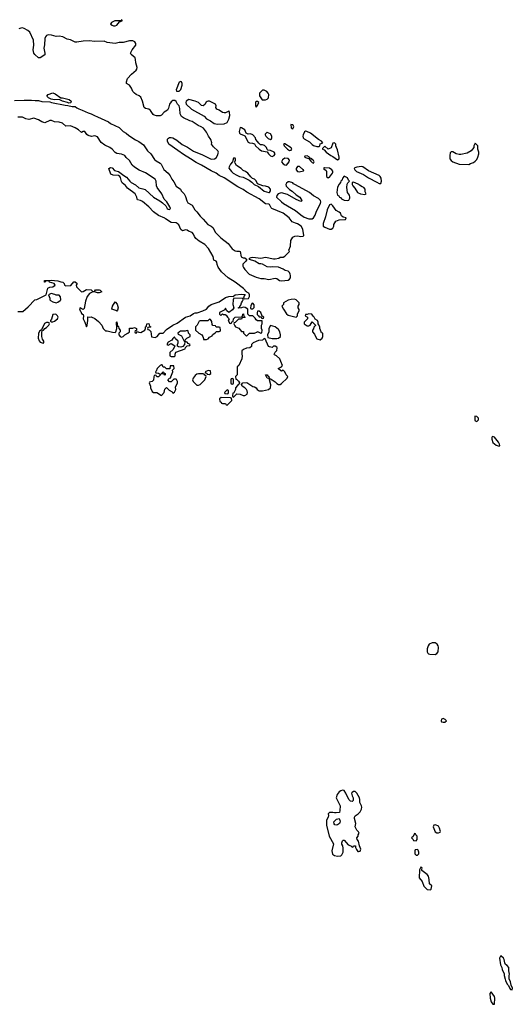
# Model space of a CAD drawing. Header units: inches. Extents: x 2792272 to 2951639, y 860504 to 1033803.
# Tile 132 of 209: x 2851375 to 2857534, y 1005132 to 1017426. Entities that reach past the tile are written whole.
import ezdxf

# ---------------------------------------------------------------- set-up
doc = ezdxf.new("R2010")
doc.units = ezdxf.units.IN
doc.header["$MEASUREMENT"] = 0
doc.layers.add('C8050', color=7, linetype='Continuous')
doc.layers.add('C8051', color=7, linetype='Continuous')

msp = doc.modelspace()

# ---------------------------------------------------------------- linework, layer by layer
at = {"layer": 'C8050', "color": 4, "elevation": 4}
for points in [[(2856533, 1009647), (2856492, 1009630), (2856482, 1009610), (2856471, 1009569), (2856471, 1009531), (2856477, 1009517), (2856486, 1009506), (2856502, 1009502), (2856570, 1009501), (2856590, 1009511), (2856606, 1009534), (2856609, 1009590), (2856605, 1009610), (2856593, 1009630), (2856570, 1009647)], [(2856670, 1008701), (2856650, 1008693), (2856645, 1008670), (2856650, 1008661), (2856670, 1008655), (2856690, 1008656), (2856709, 1008670), (2856695, 1008690)], [(2855410, 1007805), (2855390, 1007799), (2855370, 1007784), (2855345, 1007750), (2855331, 1007710), (2855381, 1007610), (2855378, 1007550), (2855371, 1007529), (2855330, 1007522), (2855310, 1007522), (2855290, 1007529), (2855250, 1007528), (2855232, 1007510), (2855236, 1007490), (2855231, 1007470), (2855211, 1007430), (2855211, 1007370), (2855243, 1007230), (2855297, 1007137), (2855279, 1007050), (2855287, 1007007), (2855310, 1006991), (2855350, 1006981), (2855390, 1006986), (2855402, 1006998), (2855417, 1007030), (2855420, 1007080), (2855415, 1007110), (2855404, 1007130), (2855404, 1007150), (2855410, 1007174), (2855420, 1007180), (2855430, 1007182), (2855483, 1007123), (2855514, 1007110), (2855530, 1007094), (2855542, 1007098), (2855550, 1007112), (2855571, 1007111), (2855572, 1007090), (2855584, 1007064), (2855602, 1007042), (2855610, 1007038), (2855630, 1007045), (2855639, 1007070), (2855622, 1007110), (2855609, 1007170), (2855595, 1007190), (2855589, 1007210), (2855606, 1007230), (2855606, 1007250), (2855618, 1007270), (2855610, 1007286), (2855590, 1007306), (2855568, 1007350), (2855579, 1007390), (2855559, 1007450), (2855559, 1007470), (2855570, 1007485), (2855608, 1007510), (2855630, 1007534), (2855649, 1007570), (2855652, 1007592), (2855649, 1007610), (2855628, 1007650), (2855629, 1007690), (2855624, 1007710), (2855589, 1007770), (2855570, 1007789), (2855550, 1007788), (2855530, 1007778), (2855525, 1007770), (2855530, 1007734), (2855545, 1007710), (2855542, 1007678), (2855530, 1007666), (2855510, 1007669), (2855490, 1007689), (2855454, 1007770), (2855430, 1007802)], [(2855330, 1007369), (2855315, 1007375), (2855305, 1007385), (2855304, 1007410), (2855335, 1007445), (2855370, 1007454), (2855380, 1007420), (2855378, 1007402), (2855371, 1007389), (2855350, 1007375)], [(2856573, 1007373), (2856552, 1007368), (2856546, 1007350), (2856567, 1007287), (2856590, 1007271), (2856610, 1007272), (2856630, 1007282), (2856634, 1007290), (2856624, 1007330), (2856610, 1007358)], [(2856310, 1007266), (2856292, 1007228), (2856274, 1007210), (2856294, 1007190), (2856298, 1007178), (2856330, 1007174), (2856346, 1007190), (2856346, 1007230), (2856326, 1007250), (2856322, 1007262)], [(2856350, 1007066), (2856318, 1007062), (2856314, 1007050), (2856314, 1007010), (2856330, 1006994), (2856350, 1006994), (2856366, 1007010), (2856366, 1007030), (2856356, 1007056)], [(2856390, 1006846), (2856372, 1006810), (2856371, 1006710), (2856405, 1006665), (2856427, 1006607), (2856470, 1006565), (2856510, 1006562), (2856518, 1006570), (2856526, 1006610), (2856498, 1006638), (2856493, 1006690), (2856484, 1006730), (2856470, 1006754), (2856404, 1006804), (2856402, 1006818), (2856406, 1006830), (2856402, 1006842)], [(2857390, 1005738), (2857385, 1005735), (2857372, 1005710), (2857386, 1005626), (2857402, 1005590), (2857405, 1005565), (2857431, 1005511), (2857431, 1005490), (2857446, 1005446), (2857447, 1005430), (2857470, 1005385), (2857487, 1005367), (2857501, 1005330), (2857510, 1005318), (2857530, 1005314), (2857534, 1005334), (2857518, 1005370), (2857512, 1005412), (2857494, 1005450), (2857494, 1005490), (2857499, 1005510), (2857489, 1005550), (2857489, 1005590), (2857470, 1005615), (2857449, 1005629), (2857439, 1005650), (2857433, 1005693), (2857422, 1005710)], [(2857270, 1005286), (2857252, 1005268), (2857255, 1005210), (2857270, 1005162), (2857290, 1005132), (2857310, 1005134), (2857313, 1005210), (2857309, 1005230)]]:
    msp.add_lwpolyline(points, close=True, dxfattribs=at)
at = {"layer": 'C8051', "color": 4, "elevation": 4}
for points in [[(2852650, 1017426), (2852644, 1017416), (2852627, 1017413), (2852565, 1017410), (2852524, 1017390), (2852511, 1017370), (2852530, 1017356), (2852550, 1017351), (2852570, 1017351), (2852590, 1017358), (2852622, 1017398), (2852658, 1017410), (2852658, 1017418)], [(2853390, 1016655), (2853370, 1016648), (2853332, 1016550), (2853334, 1016534), (2853370, 1016532), (2853390, 1016554), (2853408, 1016610), (2853408, 1016630), (2853398, 1016650)], [(2851891, 1016451), (2851909, 1016451), (2851992, 1016430), (2852018, 1016410), (2852014, 1016390), (2852010, 1016389), (2851990, 1016382), (2851973, 1016393), (2851910, 1016409), (2851870, 1016429), (2851810, 1016424), (2851770, 1016433), (2851735, 1016450), (2851715, 1016470), (2851730, 1016491), (2851791, 1016511), (2851820, 1016500)], [(2854430, 1016547), (2854410, 1016546), (2854374, 1016510), (2854371, 1016490), (2854374, 1016474), (2854405, 1016425), (2854450, 1016425), (2854470, 1016435), (2854485, 1016450), (2854489, 1016490), (2854481, 1016510), (2854464, 1016530)], [(2853490, 1016429), (2853456, 1016410), (2853451, 1016390), (2853456, 1016370), (2853525, 1016310), (2853683, 1016223), (2853711, 1016190), (2853762, 1016162), (2853807, 1016130), (2853850, 1016123), (2853930, 1016126), (2853970, 1016141), (2853990, 1016182), (2854001, 1016230), (2853999, 1016270), (2853990, 1016288), (2853981, 1016279), (2853950, 1016264), (2853930, 1016262), (2853910, 1016268), (2853870, 1016295), (2853838, 1016310), (2853828, 1016330), (2853833, 1016350), (2853824, 1016370), (2853750, 1016409), (2853730, 1016409), (2853717, 1016403), (2853705, 1016395), (2853691, 1016369), (2853670, 1016349), (2853650, 1016355), (2853609, 1016390), (2853570, 1016409)], [(2854350, 1016406), (2854330, 1016406), (2854324, 1016396), (2854322, 1016350), (2854330, 1016334), (2854350, 1016354), (2854366, 1016390)], [(2854764, 1016116), (2854770, 1016074), (2854790, 1016065), (2854802, 1016090), (2854795, 1016110), (2854790, 1016115)], [(2854130, 1016078), (2854118, 1016030), (2854125, 1016010), (2854130, 1016002), (2854182, 1015982), (2854190, 1015974), (2854230, 1015898), (2854250, 1015887), (2854284, 1015884), (2854310, 1015874), (2854322, 1015850), (2854367, 1015810), (2854398, 1015790), (2854470, 1015774), (2854486, 1015750), (2854510, 1015727), (2854530, 1015716), (2854550, 1015725), (2854558, 1015730), (2854568, 1015750), (2854558, 1015770), (2854510, 1015794), (2854478, 1015798), (2854470, 1015806), (2854462, 1015830), (2854436, 1015856), (2854410, 1015865), (2854385, 1015865), (2854363, 1015883), (2854350, 1015906), (2854328, 1015928), (2854322, 1015950), (2854290, 1015989), (2854260, 1016000), (2854230, 1015998), (2854208, 1016008), (2854188, 1016050), (2854150, 1016075)], [(2854470, 1016018), (2854464, 1016016), (2854444, 1015996), (2854442, 1015990), (2854451, 1015970), (2854481, 1015941), (2854510, 1015931), (2854522, 1015938), (2854529, 1015950), (2854529, 1015970), (2854510, 1015999)], [(2854950, 1016033), (2854935, 1016025), (2854917, 1015990), (2854914, 1015970), (2854919, 1015950), (2854930, 1015937), (2854999, 1015899), (2855030, 1015868), (2855050, 1015855), (2855090, 1015843), (2855110, 1015842), (2855118, 1015842), (2855126, 1015850), (2855130, 1015874), (2855166, 1015890), (2855146, 1015910), (2855110, 1015929), (2855010, 1016009), (2854966, 1016030)], [(2854690, 1015878), (2854682, 1015878), (2854674, 1015870), (2854682, 1015850), (2854722, 1015810), (2854750, 1015792), (2854770, 1015798), (2854779, 1015810), (2854770, 1015828)], [(2855310, 1015888), (2855290, 1015886), (2855270, 1015826), (2855231, 1015809), (2855190, 1015846), (2855162, 1015818), (2855162, 1015810), (2855181, 1015801), (2855207, 1015770), (2855263, 1015730), (2855290, 1015719), (2855350, 1015678), (2855367, 1015690), (2855368, 1015710), (2855350, 1015802), (2855335, 1015830), (2855328, 1015850), (2855328, 1015870), (2855320, 1015880)], [(2857070, 1015886), (2857052, 1015850), (2857052, 1015830), (2857018, 1015790), (2856970, 1015759), (2856890, 1015741), (2856870, 1015741), (2856832, 1015752), (2856790, 1015775), (2856770, 1015778), (2856758, 1015762), (2856751, 1015730), (2856751, 1015690), (2856767, 1015667), (2856790, 1015651), (2856870, 1015621), (2856990, 1015618), (2857009, 1015631), (2857050, 1015642), (2857070, 1015658), (2857090, 1015682), (2857104, 1015710), (2857113, 1015750), (2857113, 1015770), (2857104, 1015810), (2857102, 1015850)], [(2854070, 1015698), (2854050, 1015698), (2854034, 1015650), (2854010, 1015622), (2853995, 1015590), (2853991, 1015571), (2854021, 1015530), (2854044, 1015510), (2854090, 1015484), (2854122, 1015470), (2854170, 1015459), (2854244, 1015424), (2854279, 1015399), (2854305, 1015370), (2854362, 1015342), (2854430, 1015286), (2854490, 1015267), (2854498, 1015270), (2854509, 1015290), (2854509, 1015310), (2854490, 1015335), (2854450, 1015349), (2854413, 1015353), (2854350, 1015378), (2854330, 1015415), (2854310, 1015435), (2854284, 1015444), (2854263, 1015463), (2854228, 1015510), (2854198, 1015530), (2854170, 1015542), (2854142, 1015570), (2854086, 1015606), (2854067, 1015633), (2854066, 1015650), (2854075, 1015670), (2854075, 1015690)], [(2854690, 1015699), (2854662, 1015678), (2854648, 1015650), (2854670, 1015626), (2854690, 1015614), (2854710, 1015611), (2854744, 1015650), (2854749, 1015670), (2854730, 1015693)], [(2854970, 1015728), (2854938, 1015722), (2854934, 1015710), (2854986, 1015694), (2854998, 1015698), (2854994, 1015690), (2855010, 1015662), (2855030, 1015642), (2855050, 1015634), (2855058, 1015650), (2855050, 1015666), (2855035, 1015675), (2855026, 1015690), (2855000, 1015700), (2854998, 1015710)], [(2854850, 1015593), (2854831, 1015570), (2854831, 1015550), (2854850, 1015531), (2854870, 1015527), (2854922, 1015538), (2854926, 1015550), (2854914, 1015554), (2854872, 1015592)], [(2855185, 1015575), (2855174, 1015570), (2855205, 1015545), (2855212, 1015532), (2855212, 1015470), (2855230, 1015452), (2855250, 1015458), (2855284, 1015510), (2855290, 1015522), (2855290, 1015535), (2855279, 1015550), (2855250, 1015572)], [(2855650, 1015593), (2855590, 1015584), (2855563, 1015577), (2855558, 1015570), (2855563, 1015550), (2855584, 1015530), (2855674, 1015494), (2855736, 1015450), (2855839, 1015399), (2855870, 1015379), (2855890, 1015381), (2855900, 1015410), (2855895, 1015446), (2855883, 1015470), (2855870, 1015481), (2855737, 1015537), (2855666, 1015590)], [(2854730, 1015401), (2854710, 1015384), (2854702, 1015370), (2854706, 1015346), (2854746, 1015306), (2854783, 1015283), (2854830, 1015241), (2854878, 1015210), (2854902, 1015170), (2854900, 1015160), (2854890, 1015158), (2854830, 1015181), (2854722, 1015242), (2854650, 1015263), (2854630, 1015261), (2854608, 1015252), (2854591, 1015230), (2854587, 1015210), (2854647, 1015150), (2854673, 1015130), (2854825, 1015045), (2854888, 1014990), (2854930, 1014961), (2854990, 1014938), (2855030, 1014938), (2855050, 1014953), (2855070, 1014987), (2855086, 1015034), (2855135, 1015130), (2855139, 1015150), (2855136, 1015170), (2855110, 1015195), (2855046, 1015226), (2854999, 1015270), (2854822, 1015362), (2854797, 1015377), (2854788, 1015390), (2854750, 1015401)], [(2855430, 1015472), (2855415, 1015450), (2855403, 1015417), (2855390, 1015409), (2855386, 1015394), (2855370, 1015374), (2855350, 1015333), (2855338, 1015270), (2855350, 1015234), (2855365, 1015225), (2855372, 1015210), (2855384, 1015204), (2855396, 1015190), (2855430, 1015171), (2855470, 1015167), (2855490, 1015172), (2855503, 1015197), (2855504, 1015210), (2855496, 1015236), (2855474, 1015270), (2855464, 1015330), (2855468, 1015372), (2855478, 1015390), (2855498, 1015410), (2855484, 1015424), (2855474, 1015450)], [(2855544, 1015396), (2855532, 1015390), (2855531, 1015370), (2855541, 1015350), (2855564, 1015324), (2855598, 1015270), (2855634, 1015250), (2855690, 1015242), (2855706, 1015250), (2855696, 1015276), (2855693, 1015310), (2855679, 1015330), (2855657, 1015337), (2855621, 1015361), (2855613, 1015370), (2855570, 1015391)], [(2855270, 1015121), (2855247, 1015113), (2855218, 1015050), (2855197, 1014963), (2855170, 1014882), (2855169, 1014850), (2855190, 1014836), (2855250, 1014811), (2855270, 1014811), (2855290, 1014822), (2855302, 1014850), (2855302, 1014870), (2855329, 1014911), (2855370, 1014925), (2855447, 1014933), (2855458, 1014950), (2855419, 1014959), (2855398, 1014978), (2855385, 1015010), (2855370, 1015024), (2855330, 1015043), (2855290, 1015102)], [(2851770, 1014008), (2851734, 1013990), (2851751, 1013951), (2851752, 1013930), (2851760, 1013920), (2851790, 1013902), (2851830, 1013891), (2851850, 1013898), (2851880, 1013920), (2851888, 1013930), (2851887, 1013967), (2851870, 1013986), (2851833, 1013987), (2851816, 1013996)], [(2852590, 1013788), (2852576, 1013796), (2852528, 1013810), (2852535, 1013850), (2852570, 1013902), (2852594, 1013874), (2852605, 1013830), (2852600, 1013800)], [(2854052, 1013948), (2854042, 1013930), (2854038, 1013870), (2854054, 1013830), (2854037, 1013803), (2853988, 1013768), (2853966, 1013790), (2853950, 1013826), (2853938, 1013802), (2853874, 1013770), (2853874, 1013750), (2853890, 1013734), (2853910, 1013754), (2853925, 1013745), (2853944, 1013744), (2853957, 1013737), (2853972, 1013710), (2853992, 1013690), (2853982, 1013670), (2853984, 1013664), (2853998, 1013638), (2854010, 1013634), (2854022, 1013638), (2854028, 1013652), (2854042, 1013658), (2854046, 1013690), (2854067, 1013713), (2854150, 1013714), (2854162, 1013718), (2854166, 1013750), (2854173, 1013753), (2854178, 1013718), (2854194, 1013710), (2854190, 1013706), (2854158, 1013702), (2854150, 1013688), (2854110, 1013686), (2854070, 1013646), (2854058, 1013642), (2854054, 1013630), (2854064, 1013604), (2854074, 1013590), (2854113, 1013573), (2854150, 1013534), (2854173, 1013533), (2854174, 1013510), (2854210, 1013474), (2854250, 1013514), (2854310, 1013514), (2854346, 1013530), (2854346, 1013534), (2854390, 1013514), (2854402, 1013518), (2854406, 1013550), (2854398, 1013570), (2854398, 1013610), (2854408, 1013630), (2854406, 1013666), (2854348, 1013668), (2854330, 1013678), (2854319, 1013699), (2854290, 1013728), (2854248, 1013728), (2854226, 1013750), (2854226, 1013810), (2854194, 1013834), (2854170, 1013838), (2854147, 1013827), (2854110, 1013826), (2854108, 1013830), (2854114, 1013834), (2854126, 1013834), (2854126, 1013846), (2854139, 1013861), (2854149, 1013890), (2854162, 1013910), (2854168, 1013930), (2854166, 1013946)], [(2854810, 1013936), (2854767, 1013933), (2854730, 1013924), (2854674, 1013890), (2854671, 1013869), (2854652, 1013850), (2854671, 1013810), (2854710, 1013752), (2854730, 1013738), (2854748, 1013732), (2854830, 1013712), (2854848, 1013730), (2854848, 1013752), (2854868, 1013790), (2854867, 1013807), (2854858, 1013830), (2854858, 1013850), (2854868, 1013870), (2854868, 1013890), (2854830, 1013929)], [(2854290, 1013886), (2854278, 1013882), (2854265, 1013855), (2854262, 1013830), (2854262, 1013822), (2854270, 1013814), (2854290, 1013814), (2854307, 1013833), (2854308, 1013850), (2854307, 1013867)], [(2854370, 1013788), (2854350, 1013786), (2854342, 1013770), (2854345, 1013745), (2854362, 1013730), (2854370, 1013714), (2854394, 1013714), (2854398, 1013698), (2854410, 1013694), (2854422, 1013698), (2854426, 1013710), (2854406, 1013726), (2854388, 1013770)], [(2851730, 1013646), (2851710, 1013646), (2851687, 1013633), (2851646, 1013554), (2851624, 1013536), (2851611, 1013509), (2851607, 1013450), (2851618, 1013418), (2851630, 1013401), (2851670, 1013387), (2851675, 1013390), (2851676, 1013410), (2851659, 1013439), (2851651, 1013470), (2851654, 1013526), (2851658, 1013542), (2851674, 1013550), (2851688, 1013572), (2851710, 1013582), (2851738, 1013610), (2851746, 1013630), (2851742, 1013642)], [(2851828, 1013748), (2851790, 1013746), (2851772, 1013688), (2851762, 1013670), (2851762, 1013662), (2851770, 1013654), (2851790, 1013654), (2851810, 1013662), (2851848, 1013690), (2851858, 1013710), (2851848, 1013730)], [(2853750, 1013686), (2853727, 1013667), (2853633, 1013667), (2853618, 1013662), (2853594, 1013610), (2853574, 1013590), (2853574, 1013550), (2853614, 1013510), (2853651, 1013491), (2853665, 1013470), (2853674, 1013446), (2853674, 1013434), (2853710, 1013432), (2853730, 1013442), (2853750, 1013462), (2853782, 1013478), (2853787, 1013493), (2853810, 1013514), (2853822, 1013518), (2853830, 1013534), (2853870, 1013534), (2853882, 1013538), (2853886, 1013550), (2853882, 1013582), (2853870, 1013586), (2853830, 1013586), (2853822, 1013602), (2853790, 1013606), (2853780, 1013620), (2853776, 1013656), (2853762, 1013682)], [(2854990, 1013755), (2854970, 1013746), (2854950, 1013746), (2854942, 1013730), (2854974, 1013710), (2854974, 1013690), (2854932, 1013650), (2854932, 1013630), (2854970, 1013605), (2854990, 1013602), (2855008, 1013612), (2855030, 1013654), (2855073, 1013613), (2855073, 1013607), (2855053, 1013587), (2855050, 1013566), (2855034, 1013550), (2855034, 1013530), (2855060, 1013500), (2855071, 1013470), (2855090, 1013441), (2855130, 1013427), (2855158, 1013450), (2855166, 1013470), (2855166, 1013510), (2855150, 1013518), (2855142, 1013530), (2855128, 1013570), (2855127, 1013587), (2855116, 1013616), (2855106, 1013630), (2855108, 1013650), (2855098, 1013670), (2855068, 1013688), (2855058, 1013710), (2855043, 1013723), (2855026, 1013750)], [(2853470, 1013546), (2853444, 1013536), (2853385, 1013535), (2853374, 1013530), (2853354, 1013510), (2853358, 1013498), (2853397, 1013477), (2853430, 1013414), (2853442, 1013418), (2853447, 1013433), (2853466, 1013450), (2853506, 1013470), (2853506, 1013490), (2853486, 1013510), (2853482, 1013542)], [(2854510, 1013606), (2854491, 1013570), (2854491, 1013529), (2854474, 1013490), (2854478, 1013458), (2854530, 1013445), (2854590, 1013446), (2854610, 1013451), (2854635, 1013470), (2854637, 1013490), (2854629, 1013530), (2854610, 1013559), (2854570, 1013589)], [(2853310, 1013466), (2853290, 1013446), (2853277, 1013423), (2853230, 1013398), (2853214, 1013370), (2853230, 1013362), (2853270, 1013382), (2853304, 1013364), (2853313, 1013353), (2853292, 1013308), (2853254, 1013270), (2853252, 1013250), (2853254, 1013230), (2853270, 1013222), (2853310, 1013222), (2853318, 1013230), (2853318, 1013250), (2853327, 1013273), (2853442, 1013318), (2853447, 1013333), (2853467, 1013353), (2853502, 1013358), (2853506, 1013370), (2853482, 1013382), (2853470, 1013398), (2853450, 1013406), (2853438, 1013402), (2853434, 1013370), (2853413, 1013347), (2853390, 1013338), (2853360, 1013340), (2853346, 1013350), (2853346, 1013370), (2853358, 1013390), (2853358, 1013410), (2853323, 1013443)], [(2854430, 1013446), (2854410, 1013426), (2854361, 1013419), (2854331, 1013409), (2854294, 1013390), (2854274, 1013370), (2854273, 1013347), (2854253, 1013327), (2854210, 1013326), (2854174, 1013310), (2854154, 1013290), (2854152, 1013250), (2854158, 1013230), (2854152, 1013190), (2854114, 1013110), (2854094, 1013090), (2854092, 1012990), (2854074, 1012970), (2854078, 1012938), (2854090, 1012934), (2854110, 1012912), (2854122, 1012890), (2854114, 1012870), (2854100, 1012860), (2854074, 1012830), (2854072, 1012808), (2854053, 1012767), (2854038, 1012762), (2854034, 1012730), (2854038, 1012718), (2854050, 1012714), (2854090, 1012754), (2854130, 1012752), (2854170, 1012732), (2854190, 1012732), (2854218, 1012750), (2854222, 1012770), (2854219, 1012790), (2854210, 1012808), (2854190, 1012829), (2854158, 1012850), (2854146, 1012870), (2854166, 1012890), (2854214, 1012894), (2854290, 1012845), (2854310, 1012842), (2854331, 1012831), (2854342, 1012810), (2854370, 1012791), (2854410, 1012791), (2854486, 1012810), (2854509, 1012831), (2854514, 1012866), (2854498, 1012930), (2854500, 1012940), (2854510, 1012942), (2854530, 1012931), (2854570, 1012906), (2854590, 1012885), (2854610, 1012872), (2854630, 1012872), (2854650, 1012882), (2854718, 1012950), (2854726, 1012970), (2854706, 1012990), (2854688, 1013030), (2854670, 1013048), (2854650, 1013038), (2854640, 1013040), (2854608, 1013070), (2854650, 1013092), (2854662, 1013110), (2854638, 1013158), (2854628, 1013190), (2854586, 1013230), (2854562, 1013242), (2854558, 1013250), (2854570, 1013274), (2854590, 1013294), (2854595, 1013330), (2854590, 1013338), (2854570, 1013348), (2854550, 1013348), (2854530, 1013335), (2854500, 1013340), (2854487, 1013347), (2854442, 1013442)], [(2853150, 1013118), (2853130, 1013108), (2853092, 1013070), (2853082, 1013038), (2853074, 1013030), (2853078, 1013018), (2853112, 1013012), (2853134, 1012994), (2853134, 1012990), (2853110, 1012966), (2853088, 1012968), (2853082, 1012982), (2853070, 1012986), (2853058, 1012982), (2853053, 1012967), (2853050, 1012926), (2853030, 1012908), (2852998, 1012902), (2852994, 1012890), (2853011, 1012851), (2853011, 1012830), (2853030, 1012782), (2853050, 1012772), (2853090, 1012772), (2853150, 1012732), (2853182, 1012770), (2853190, 1012814), (2853210, 1012834), (2853242, 1012802), (2853280, 1012780), (2853290, 1012762), (2853310, 1012774), (2853328, 1012810), (2853323, 1012837), (2853348, 1012890), (2853348, 1012910), (2853335, 1012935), (2853330, 1012938), (2853304, 1012936), (2853270, 1012906), (2853250, 1012906), (2853228, 1012930), (2853248, 1012952), (2853266, 1012954), (2853266, 1012966), (2853288, 1013030), (2853286, 1013050), (2853306, 1013070), (2853302, 1013102), (2853290, 1013106), (2853258, 1013102), (2853253, 1013067), (2853210, 1013066), (2853190, 1013086), (2853170, 1013086), (2853155, 1013115)], [(2853190, 1012986), (2853182, 1013002), (2853146, 1013006), (2853150, 1013014), (2853162, 1013018), (2853170, 1013034), (2853178, 1013018), (2853194, 1013010), (2853194, 1012990)], [(2853730, 1013046), (2853694, 1013030), (2853698, 1013018), (2853713, 1013013), (2853718, 1012998), (2853750, 1012994), (2853766, 1013010), (2853762, 1013042)], [(2853670, 1013006), (2853610, 1013006), (2853590, 1012998), (2853570, 1012982), (2853542, 1012950), (2853534, 1012930), (2853542, 1012910), (2853590, 1012862), (2853610, 1012862), (2853630, 1012872), (2853688, 1012930), (2853706, 1012970), (2853702, 1012982), (2853688, 1012988), (2853682, 1013002)], [(2854030, 1012946), (2854018, 1012942), (2854014, 1012930), (2854014, 1012890), (2854018, 1012878), (2854030, 1012874), (2854042, 1012878), (2854046, 1012890), (2854046, 1012930), (2854042, 1012942)], [(2854498, 1012942), (2854490, 1012946), (2854469, 1012949), (2854447, 1012993), (2854470, 1012991), (2854478, 1012978), (2854491, 1012970), (2854492, 1012952)], [(2853970, 1012806), (2853934, 1012770), (2853938, 1012758), (2853970, 1012754), (2853982, 1012758), (2853986, 1012770), (2853986, 1012790)], [(2853893, 1012707), (2853874, 1012690), (2853878, 1012658), (2853892, 1012652), (2853898, 1012638), (2853910, 1012634), (2853950, 1012634), (2853958, 1012618), (2853970, 1012614), (2854026, 1012670), (2854022, 1012702), (2854010, 1012706)], [(2857065, 1012475), (2857064, 1012430), (2857070, 1012416), (2857090, 1012409), (2857110, 1012430), (2857110, 1012450), (2857090, 1012470)], [(2857290, 1012220), (2857283, 1012217), (2857277, 1012210), (2857276, 1012190), (2857288, 1012148), (2857330, 1012113), (2857370, 1012101), (2857376, 1012110), (2857372, 1012128), (2857359, 1012150), (2857310, 1012214)]]:
    msp.add_lwpolyline(points, close=True, dxfattribs=at)
for points in [[(2851310, 1016417), (2851430, 1016422), (2851521, 1016421), (2851570, 1016416), (2851610, 1016418), (2851654, 1016406), (2851750, 1016399), (2851774, 1016390), (2851943, 1016357), (2851976, 1016356), (2852030, 1016344), (2852070, 1016341), (2852090, 1016324), (2852113, 1016313), (2852158, 1016298), (2852230, 1016264), (2852270, 1016250), (2852309, 1016229), (2852350, 1016214), (2852486, 1016150), (2852511, 1016130), (2852619, 1016079), (2852669, 1016029), (2852706, 1016010), (2852741, 1015981), (2852825, 1015925), (2852865, 1015905), (2852922, 1015862), (2852975, 1015790), (2853013, 1015753), (2853062, 1015682), (2853083, 1015663), (2853130, 1015634), (2853142, 1015622), (2853177, 1015557), (2853230, 1015508), (2853255, 1015475), (2853276, 1015436), (2853302, 1015402), (2853330, 1015347), (2853386, 1015310), (2853395, 1015290), (2853430, 1015250), (2853450, 1015218), (2853463, 1015163), (2853478, 1015138), (2853531, 1015110), (2853565, 1015050), (2853590, 1015025), (2853630, 1014971), (2853670, 1014936), (2853728, 1014868), (2853770, 1014847), (2853790, 1014831), (2853821, 1014770), (2853890, 1014701), (2853983, 1014630), (2854030, 1014567), (2854070, 1014541), (2854090, 1014536), (2854117, 1014537), (2854132, 1014530), (2854145, 1014465), (2854170, 1014452), (2854190, 1014451), (2854214, 1014430), (2854202, 1014410), (2854166, 1014374), (2854164, 1014350), (2854171, 1014330), (2854190, 1014305), (2854243, 1014250), (2854332, 1014210), (2854390, 1014194), (2854430, 1014196), (2854490, 1014182), (2854570, 1014199), (2854590, 1014194), (2854625, 1014170), (2854650, 1014166), (2854730, 1014174), (2854750, 1014186), (2854759, 1014201), (2854761, 1014230), (2854757, 1014250), (2854749, 1014270), (2854730, 1014284), (2854694, 1014294), (2854668, 1014310), (2854610, 1014334), (2854530, 1014342), (2854510, 1014337), (2854470, 1014339), (2854412, 1014372), (2854390, 1014377), (2854370, 1014376), (2854313, 1014413), (2854246, 1014430), (2854247, 1014447), (2854270, 1014458), (2854290, 1014461), (2854390, 1014448), (2854450, 1014462), (2854550, 1014439), (2854570, 1014439), (2854613, 1014447), (2854630, 1014462), (2854670, 1014462), (2854690, 1014472), (2854746, 1014530), (2854738, 1014550), (2854760, 1014600), (2854764, 1014670), (2854789, 1014711), (2854815, 1014725), (2854850, 1014726), (2854890, 1014718), (2854918, 1014722), (2854926, 1014730), (2854913, 1014810), (2854892, 1014850), (2854850, 1014877), (2854824, 1014884), (2854783, 1014903), (2854744, 1014950), (2854668, 1015010), (2854528, 1015068), (2854518, 1015078), (2854498, 1015118), (2854490, 1015124), (2854450, 1015125), (2854370, 1015188), (2854214, 1015274), (2854170, 1015307), (2854101, 1015341), (2853930, 1015453), (2853870, 1015479), (2853830, 1015510), (2853770, 1015538), (2853650, 1015610), (2853582, 1015642), (2853510, 1015690), (2853421, 1015741), (2853353, 1015793), (2853239, 1015870), (2853222, 1015910), (2853225, 1015935), (2853234, 1015946), (2853250, 1015954), (2853270, 1015956), (2853290, 1015950), (2853340, 1015920), (2853408, 1015868), (2853475, 1015835), (2853550, 1015783), (2853660, 1015740), (2853770, 1015684), (2853810, 1015688), (2853830, 1015702), (2853849, 1015730), (2853859, 1015770), (2853853, 1015790), (2853797, 1015837), (2853775, 1015870), (2853779, 1015890), (2853764, 1015930), (2853734, 1015970), (2853710, 1016022), (2853673, 1016070), (2853645, 1016090), (2853606, 1016106), (2853533, 1016153), (2853503, 1016163), (2853422, 1016202), (2853398, 1016218), (2853380, 1016250), (2853376, 1016316), (2853369, 1016349), (2853348, 1016370), (2853330, 1016406), (2853316, 1016416), (2853290, 1016418), (2853270, 1016402), (2853247, 1016370), (2853237, 1016323), (2853222, 1016298), (2853183, 1016270), (2853150, 1016235), (2853130, 1016227), (2853086, 1016226), (2853055, 1016234), (2853044, 1016244), (2853010, 1016294), (2852988, 1016310), (2852950, 1016317), (2852930, 1016329), (2852910, 1016410), (2852890, 1016457), (2852870, 1016476), (2852832, 1016492), (2852809, 1016509), (2852789, 1016530), (2852775, 1016570), (2852750, 1016608), (2852709, 1016630), (2852709, 1016650), (2852724, 1016690), (2852773, 1016747), (2852830, 1016797), (2852838, 1016810), (2852843, 1016830), (2852826, 1016886), (2852825, 1016930), (2852818, 1016950), (2852768, 1016990), (2852759, 1017010), (2852781, 1017050), (2852827, 1017110), (2852827, 1017130), (2852815, 1017150), (2852790, 1017164), (2852750, 1017164), (2852670, 1017141), (2852620, 1017140), (2852570, 1017129), (2852470, 1017142), (2852430, 1017159), (2852310, 1017153), (2852250, 1017163), (2852170, 1017158), (2852090, 1017144), (2852070, 1017147), (2852010, 1017173), (2851970, 1017183), (2851914, 1017214), (2851870, 1017222), (2851830, 1017218), (2851774, 1017234), (2851730, 1017235), (2851710, 1017227), (2851696, 1017210), (2851689, 1017190), (2851686, 1017114), (2851677, 1017070), (2851691, 1017010), (2851691, 1016989), (2851631, 1016949), (2851610, 1016949), (2851564, 1016990), (2851554, 1017010), (2851545, 1017050), (2851550, 1017110), (2851546, 1017170), (2851504, 1017270), (2851479, 1017290), (2851430, 1017316), (2851410, 1017323), (2851390, 1017322), (2851365, 1017310)], [(2851350, 1013782), (2851416, 1013784), (2851480, 1013840), (2851566, 1013930), (2851590, 1013932), (2851706, 1013990), (2851727, 1014073), (2851750, 1014086), (2851790, 1014092), (2851818, 1014110), (2851806, 1014130), (2851746, 1014150), (2851742, 1014162), (2851730, 1014166), (2851698, 1014162), (2851694, 1014150), (2851686, 1014150), (2851686, 1014170), (2851770, 1014175), (2851850, 1014166), (2851890, 1014151), (2851914, 1014150), (2851932, 1014130), (2851934, 1014110), (2851950, 1014102), (2852013, 1014107), (2852050, 1014152), (2852070, 1014152), (2852094, 1014130), (2852082, 1014110), (2852085, 1014090), (2852150, 1014026), (2852170, 1014031), (2852210, 1014056), (2852270, 1014052), (2852290, 1014034), (2852310, 1014034), (2852325, 1014055), (2852370, 1014055), (2852382, 1014050), (2852402, 1014030), (2852370, 1014015), (2852350, 1014014), (2852310, 1014028), (2852290, 1014028), (2852250, 1014009), (2852218, 1013970), (2852198, 1013910), (2852180, 1013820), (2852170, 1013806), (2852130, 1013828), (2852124, 1013816), (2852130, 1013792), (2852141, 1013781), (2852150, 1013758), (2852167, 1013747), (2852174, 1013730), (2852168, 1013690), (2852191, 1013651), (2852210, 1013592), (2852219, 1013610), (2852229, 1013670), (2852226, 1013714), (2852252, 1013712), (2852270, 1013716), (2852315, 1013695), (2852359, 1013659), (2852401, 1013610), (2852419, 1013570), (2852450, 1013541), (2852470, 1013541), (2852537, 1013523), (2852570, 1013522), (2852578, 1013530), (2852589, 1013570), (2852586, 1013650), (2852590, 1013654), (2852598, 1013598), (2852610, 1013594), (2852614, 1013570), (2852632, 1013550), (2852632, 1013530), (2852614, 1013510), (2852614, 1013490), (2852632, 1013472), (2852650, 1013462), (2852670, 1013472), (2852690, 1013492), (2852726, 1013510), (2852746, 1013530), (2852746, 1013570), (2852750, 1013574), (2852790, 1013574), (2852810, 1013582), (2852820, 1013580), (2852834, 1013570), (2852834, 1013546), (2852818, 1013542), (2852814, 1013530), (2852818, 1013518), (2852830, 1013514), (2852846, 1013534), (2852864, 1013524), (2852890, 1013522), (2852938, 1013550), (2852948, 1013570), (2852948, 1013590), (2852962, 1013598), (2852966, 1013630), (2852991, 1013631), (2852998, 1013598), (2853014, 1013590), (2853010, 1013586), (2852978, 1013582), (2852974, 1013570), (2852978, 1013558), (2852993, 1013553), (2853013, 1013533), (2853025, 1013465), (2853070, 1013458), (2853095, 1013470), (2853127, 1013513), (2853170, 1013512), (2853210, 1013558), (2853288, 1013610), (2853343, 1013637), (2853450, 1013711), (2853506, 1013730), (2853550, 1013758), (2853570, 1013765), (2853595, 1013765), (2853666, 1013790), (2853710, 1013812), (2853738, 1013850), (2853770, 1013871), (2853870, 1013905), (2853950, 1013958), (2853990, 1013971), (2854047, 1013973), (2854069, 1013991), (2854150, 1013998), (2854193, 1013993), (2854182, 1013978), (2854174, 1013950), (2854182, 1013942), (2854236, 1013944), (2854246, 1013970), (2854246, 1013990), (2854238, 1014010), (2854218, 1014018), (2854214, 1014030), (2854198, 1014038), (2854193, 1014050), (2854172, 1014070), (2854070, 1014150), (2853983, 1014203), (2853898, 1014278), (2853857, 1014337), (2853843, 1014370), (2853839, 1014399), (2853830, 1014409), (2853803, 1014423), (2853793, 1014470), (2853736, 1014570), (2853690, 1014617), (2853619, 1014659), (2853576, 1014696), (2853559, 1014719), (2853546, 1014750), (2853530, 1014769), (2853487, 1014787), (2853470, 1014799), (2853450, 1014802), (2853410, 1014789), (2853390, 1014808), (2853363, 1014863), (2853342, 1014882), (2853330, 1014889), (2853270, 1014892), (2853199, 1014939), (2853189, 1014949), (2853110, 1014981), (2853046, 1015026), (2852990, 1015089), (2852910, 1015155), (2852886, 1015170), (2852850, 1015178), (2852842, 1015190), (2852841, 1015210), (2852819, 1015250), (2852723, 1015323), (2852696, 1015356), (2852657, 1015390), (2852647, 1015407), (2852636, 1015456), (2852629, 1015470), (2852610, 1015481), (2852544, 1015484), (2852516, 1015496), (2852488, 1015570), (2852510, 1015582), (2852530, 1015576), (2852562, 1015542), (2852611, 1015530), (2852679, 1015479), (2852710, 1015461), (2852751, 1015410), (2852770, 1015395), (2852825, 1015365), (2852866, 1015326), (2852916, 1015316), (2852944, 1015304), (2853046, 1015210), (2853126, 1015166), (2853159, 1015139), (2853202, 1015102), (2853218, 1015070), (2853230, 1015061), (2853250, 1015058), (2853262, 1015070), (2853254, 1015090), (2853213, 1015150), (2853183, 1015183), (2853153, 1015250), (2853092, 1015332), (2853086, 1015350), (2853081, 1015410), (2853070, 1015433), (2852950, 1015514), (2852867, 1015547), (2852810, 1015583), (2852783, 1015610), (2852749, 1015669), (2852707, 1015707), (2852690, 1015729), (2852650, 1015748), (2852590, 1015755), (2852570, 1015769), (2852530, 1015809), (2852502, 1015830), (2852441, 1015861), (2852394, 1015894), (2852350, 1015962), (2852314, 1015974), (2852271, 1015969), (2852230, 1015979), (2852213, 1015993), (2852190, 1016028), (2852170, 1016028), (2852150, 1016018), (2852112, 1016052), (2852070, 1016077), (2852010, 1016099), (2851950, 1016095), (2851910, 1016135), (2851870, 1016148), (2851810, 1016149), (2851772, 1016168), (2851750, 1016169), (2851690, 1016138), (2851650, 1016149), (2851610, 1016175), (2851550, 1016195), (2851490, 1016178), (2851450, 1016189), (2851410, 1016209), (2851352, 1016208)]]:
    msp.add_lwpolyline(points, dxfattribs=at)

doc.saveas('drawing.dxf')
